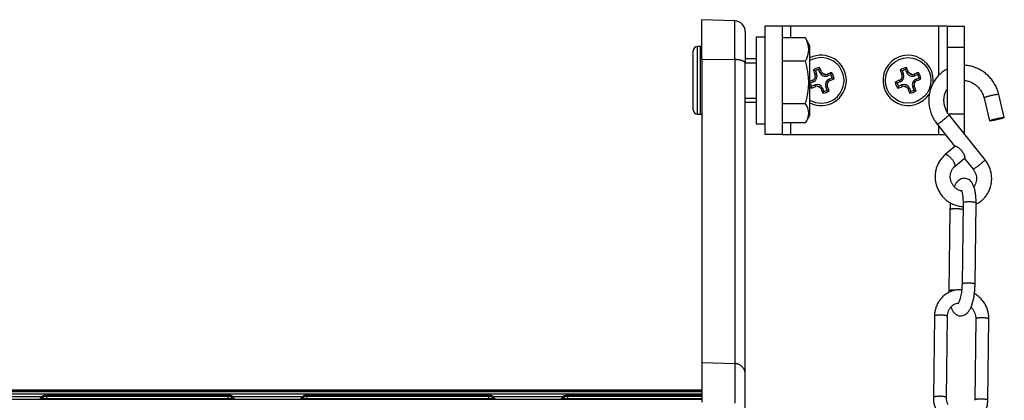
# Model space of a CAD drawing. Header units: inches. Extents: x 0 to 77643, y -44170 to 0.
# Tile 243 of 256: x 75397 to 75419, y -39645 to -39636. Entities that reach past the tile are written whole.
import ezdxf

# ---------------------------------------------------------------- set-up
doc = ezdxf.new("R2010")
doc.units = ezdxf.units.IN
doc.header["$MEASUREMENT"] = 0
doc.layers.add('FAKRO LOFT LADDERS', color=7, linetype='Continuous')

msp = doc.modelspace()

# ---------------------------------------------------------------- linework, layer by layer
at = {"layer": 'FAKRO LOFT LADDERS', "color": 7, "linetype": 'Continuous'}
for p, q in [((75412.40407, -39637.10104), (75412.40407, -39636.18961)), ((75413.1628, -39636.21611), (75412.40407, -39636.18961)), ((75413.1628, -39637.11029), (75413.1628, -39636.21611)), ((75413.40407, -39636.46596), (75413.40407, -39637.19748)), ((75414.25407, -39636.33961), (75413.85407, -39636.33961)), ((75413.85407, -39636.33961), (75413.85407, -39638.83961)), ((75414.45407, -39636.33961), (75414.25407, -39636.33961)), ((75414.25407, -39636.33961), (75414.25407, -39638.83961)), ((75414.45407, -39636.60961), (75414.45407, -39636.33961)), ((75417.85407, -39636.33961), (75414.45407, -39636.33961)), ((75417.85407, -39636.33961), (75417.85407, -39637.47904)), ((75418.05407, -39636.33961), (75417.85407, -39636.33961)), ((75418.05407, -39636.33961), (75418.45407, -39636.33961)), ((75418.05407, -39636.33961), (75418.05407, -39636.82268)), ((75418.45407, -39636.82268), (75418.45407, -39636.33961)), ((75413.65407, -39636.58961), (75413.65407, -39638.58961)), ((75413.85407, -39636.58961), (75413.65407, -39636.58961)), ((75414.78929, -39636.60961), (75414.25407, -39636.60961)), ((75414.89407, -39636.78961), (75414.80593, -39636.63695)), ((75412.20407, -39638.26815), (75412.20407, -39636.91108)), ((75412.30407, -39638.36815), (75412.30407, -39636.81108)), ((75412.37407, -39636.81108), (75412.30407, -39636.81108)), ((75412.37407, -39638.36815), (75412.37407, -39636.81108)), ((75414.89407, -39638.38961), (75414.89407, -39636.78961)), ((75418.05407, -39636.82268), (75418.45407, -39636.82268)), ((75418.05407, -39636.82268), (75418.05407, -39638.35655)), ((75418.45407, -39638.35655), (75418.45407, -39636.82268)), ((75412.40407, -39637.10104), (75412.40407, -39644.09055)), ((75412.40407, -39637.10104), (75413.1628, -39637.11029)), ((75413.1628, -39637.11029), (75413.1628, -39644.11663)), ((75413.65407, -39637.08961), (75413.40407, -39637.08961)), ((75414.78929, -39637.14643), (75414.25407, -39637.14643)), ((75413.40407, -39637.18161), (75413.65407, -39637.18161)), ((75413.40407, -39644.36258), (75413.40407, -39637.19748)), ((75415.01864, -39637.3676), (75415.04805, -39637.43852)), ((75415.12206, -39637.40783), (75415.09265, -39637.33691)), ((75417.01864, -39637.3676), (75417.04805, -39637.43852)), ((75417.12206, -39637.40783), (75417.09265, -39637.33691)), ((75414.97239, -39637.62139), (75414.95719, -39637.58475)), ((75415.04805, -39637.43852), (75415.01141, -39637.45371)), ((75415.12206, -39637.40783), (75415.1587, -39637.39263)), ((75415.30493, -39637.48349), (75415.28973, -39637.44685)), ((75415.37599, -39637.45402), (75415.30493, -39637.48349)), ((75415.33562, -39637.5575), (75415.40673, -39637.52801)), ((75415.33562, -39637.5575), (75415.35081, -39637.59414)), ((75416.97239, -39637.62139), (75416.95719, -39637.58475)), ((75417.04805, -39637.43852), (75417.01141, -39637.45371)), ((75417.12206, -39637.40783), (75417.1587, -39637.39263)), ((75417.30493, -39637.48349), (75417.28973, -39637.44685)), ((75417.37599, -39637.45402), (75417.30493, -39637.48349)), ((75417.33562, -39637.5575), (75417.40673, -39637.52801)), ((75417.33562, -39637.5575), (75417.35081, -39637.59414)), ((75414.97239, -39637.62139), (75414.90133, -39637.65085)), ((75414.93196, -39637.72489), (75415.00308, -39637.6954)), ((75415.00308, -39637.6954), (75415.01827, -39637.73204)), ((75415.18595, -39637.77106), (75415.1493, -39637.78625)), ((75415.18595, -39637.77106), (75415.2155, -39637.84232)), ((75415.25996, -39637.74037), (75415.2966, -39637.72517)), ((75415.28951, -39637.81163), (75415.25996, -39637.74037)), ((75416.97239, -39637.62139), (75416.90133, -39637.65085)), ((75416.93196, -39637.72489), (75417.00308, -39637.6954)), ((75417.00308, -39637.6954), (75417.01827, -39637.73204)), ((75417.18595, -39637.77106), (75417.1493, -39637.78625)), ((75417.18595, -39637.77106), (75417.2155, -39637.84232)), ((75417.25996, -39637.74037), (75417.2966, -39637.72517)), ((75417.28951, -39637.81163), (75417.25996, -39637.74037)), ((75413.40407, -39637.99761), (75413.65407, -39637.99761)), ((75418.90276, -39637.99653), (75419.02611, -39638.52269)), ((75419.36687, -39638.4428), (75419.24352, -39637.91664)), ((75413.40407, -39638.08961), (75413.65407, -39638.08961)), ((75414.78929, -39638.12644), (75414.25407, -39638.12644)), ((75412.30407, -39638.36815), (75412.37407, -39638.36815)), ((75414.80593, -39638.54228), (75414.89407, -39638.38961)), ((75418.07817, -39638.35655), (75418.45407, -39638.35655)), ((75418.92453, -39639.41933), (75418.09689, -39638.38148)), ((75418.45407, -39638.82938), (75418.45407, -39638.35655)), ((75413.65407, -39638.58961), (75413.85407, -39638.58961)), ((75414.78929, -39638.56962), (75414.25407, -39638.56962)), ((75414.45407, -39638.83961), (75414.45407, -39638.56962)), ((75417.82325, -39638.5997), (75418.23348, -39639.11413)), ((75417.85407, -39638.63836), (75417.85407, -39638.83961)), ((75414.25407, -39638.83961), (75413.85407, -39638.83961)), ((75414.25407, -39638.83961), (75414.45407, -39638.83961)), ((75414.45407, -39638.83961), (75417.85407, -39638.83961)), ((75417.85407, -39638.83961), (75418.01457, -39638.83961)), ((75418.23062, -39639.11612), (75418.00293, -39639.3067)), ((75418.22758, -39639.57509), (75418.45527, -39639.38451)), ((75418.45157, -39639.38761), (75418.65089, -39639.63755)), ((75418.41853, -39640.41437), (75418.39533, -39642.28624)), ((75418.69531, -39642.28996), (75418.7185, -39640.41808)), ((75418.11762, -39640.57382), (75418.09442, -39642.44569)), ((75417.75954, -39643.02414), (75417.73635, -39644.89602)), ((75418.03633, -39644.89974), (75418.05952, -39643.02786)), ((75418.71312, -39643.08707), (75418.68992, -39644.95895)), ((75418.9899, -39644.96266), (75419.0131, -39643.09079)), ((75412.40407, -39644.09055), (75412.40407, -39645.00403)), ((75412.40407, -39644.09055), (75413.1628, -39644.11663)), ((75413.1628, -39644.11663), (75413.1628, -39645.03012)), ((75413.40407, -39645.27606), (75413.40407, -39644.36258)), ((75412.40407, -39644.7289), (75374.40407, -39644.7289)), ((75412.40407, -39644.74788), (75374.40407, -39644.74788)), ((75412.40407, -39644.76685), (75374.40407, -39644.76685)), ((75374.40407, -39644.81169), (75412.40407, -39644.81169)), ((75397.31206, -39644.83897), (75397.31206, -39644.85794)), ((75401.49608, -39644.83897), (75397.31206, -39644.83897)), ((75397.31206, -39644.85794), (75397.31206, -39644.87692)), ((75401.49608, -39644.85794), (75397.31206, -39644.85794)), ((75401.49608, -39644.85794), (75401.49608, -39644.83897)), ((75401.49608, -39644.87692), (75401.49608, -39644.85794)), ((75403.31206, -39644.83897), (75403.31206, -39644.85794)), ((75407.49608, -39644.83897), (75403.31206, -39644.83897)), ((75403.31206, -39644.85794), (75403.31206, -39644.87692)), ((75407.49608, -39644.85794), (75403.31206, -39644.85794)), ((75407.49608, -39644.85794), (75407.49608, -39644.83897)), ((75407.49608, -39644.87692), (75407.49608, -39644.85794)), ((75409.31206, -39644.83897), (75409.31206, -39644.85794)), ((75412.40407, -39644.83897), (75409.31206, -39644.83897)), ((75409.31206, -39644.85794), (75409.31206, -39644.87692)), ((75412.40407, -39644.85794), (75409.31206, -39644.85794)), ((75412.40407, -39644.94904), (75374.40407, -39644.94904)), ((75395.58744, -39644.87288), (75397.22071, -39644.87288)), ((75397.21314, -39644.8799), (75397.15419, -39644.93877)), ((75397.21314, -39644.89888), (75397.16291, -39644.94904)), ((75397.21314, -39644.91786), (75397.18192, -39644.94904)), ((75397.31206, -39644.87692), (75397.31206, -39644.92176)), ((75401.49608, -39644.87692), (75397.31206, -39644.87692)), ((75397.31206, -39644.92176), (75397.31206, -39644.94904)), ((75397.31206, -39644.92176), (75401.49608, -39644.92176)), ((75401.49608, -39644.92176), (75401.49608, -39644.87692)), ((75401.49608, -39644.94904), (75401.49608, -39644.92176)), ((75401.58744, -39644.87288), (75403.22071, -39644.87288)), ((75401.65396, -39644.93877), (75401.59501, -39644.8799)), ((75401.64524, -39644.94904), (75401.59501, -39644.89888)), ((75401.62623, -39644.94904), (75401.59501, -39644.91786)), ((75403.21314, -39644.8799), (75403.15419, -39644.93877)), ((75403.21314, -39644.89888), (75403.16291, -39644.94904)), ((75403.21314, -39644.91786), (75403.18192, -39644.94904)), ((75403.31206, -39644.87692), (75403.31206, -39644.92176)), ((75407.49608, -39644.87692), (75403.31206, -39644.87692)), ((75403.31206, -39644.92176), (75403.31206, -39644.94904)), ((75403.31206, -39644.92176), (75407.49608, -39644.92176)), ((75407.49608, -39644.92176), (75407.49608, -39644.87692)), ((75407.49608, -39644.94904), (75407.49608, -39644.92176)), ((75407.58744, -39644.87288), (75409.22071, -39644.87288)), ((75407.65396, -39644.93877), (75407.59501, -39644.8799)), ((75407.64524, -39644.94904), (75407.59501, -39644.89888)), ((75407.62623, -39644.94904), (75407.59501, -39644.91786)), ((75409.21314, -39644.8799), (75409.15419, -39644.93877)), ((75409.21314, -39644.89888), (75409.16291, -39644.94904)), ((75409.21314, -39644.91786), (75409.18192, -39644.94904)), ((75409.31206, -39644.87692), (75409.31206, -39644.92176)), ((75412.40407, -39644.87692), (75409.31206, -39644.87692)), ((75409.31206, -39644.92176), (75409.31206, -39644.94904)), ((75409.31206, -39644.92176), (75412.40407, -39644.92176))]:
    msp.add_line(p, q, dxfattribs=at)
msp.add_circle((75417.15407, -39637.58961), 0.52437, dxfattribs=at)
for centre, radius, start, end in [((75413.15407, -39636.46596), 0.25, 0, 88), ((75414.34809, -39636.87802), 0.51643, 328.685063, 31.314937), ((75414.50034, -39636.8312), 0.36413, 32.43929, 37.484231), ((75412.30407, -39636.91108), 0.1, 90, 180), ((75412.37407, -39636.78108), 0.03, 270, 0), ((75413.23722, -39637.63643), 1.62758, 342.478546, 17.521454), ((75415.15407, -39637.58961), 0.58, 0, 116.633119), ((75415.15407, -39637.58961), 0.52437, 0, 119.724706), ((75417.15407, -39637.58961), 0.58, 0, 327.193168), ((75415.15407, -39637.58961), 0.29831, 97.302883, 127.742464), ((75426.35796, -39632.86404), 12.23966, 201.519242, 202.023285), ((75414.74555, -39638.20826), 0.8839, 72.003577, 75.191364), ((75415.15407, -39637.58961), 0.26006, 103.661397, 121.383951), ((75415.8805, -39637.73762), 0.8839, 149.853983, 153.04177), ((75403.89387, -39642.17939), 12.23966, 23.022062, 23.526105), ((75417.15407, -39637.58961), 0.29831, 97.302883, 127.742464), ((75428.35796, -39632.86404), 12.23966, 201.519242, 202.023285), ((75416.74555, -39638.20826), 0.8839, 72.003577, 75.191364), ((75417.15407, -39637.58961), 0.26006, 103.661397, 121.383951), ((75417.8805, -39637.73762), 0.8839, 149.853983, 153.04177), ((75405.89387, -39642.17939), 12.23966, 23.022062, 23.526105), ((75419.74499, -39648.85242), 12.24269, 113.021348, 113.342702), ((75415.15407, -39637.58961), 0.58, 243.366881, 0), ((75415.15407, -39637.58961), 0.52437, 240.275294, 0), ((75414.91758, -39637.4915), 0.10131, 293.017655, 318.272716), ((75414.91878, -39637.49212), 0.13994, 292.522674, 22.522674), ((75415.15407, -39637.58961), 0.16378, 145.784013, 169.202232), ((75414.91878, -39637.49212), 0.1, 318.079357, 356.906888), ((75414.9172, -39637.49176), 0.1016, 356.749202, 21.991382), ((75415.25132, -39637.35422), 0.13994, 202.522674, 292.522674), ((75415.25195, -39637.35302), 0.10131, 203.018326, 228.331785), ((75415.15407, -39637.58961), 0.16378, 55.843115, 79.261335), ((75415.25132, -39637.35422), 0.1, 228.138459, 266.965991), ((75415.25169, -39637.35265), 0.10159, 266.807333, 291.99299), ((75415.38922, -39637.68676), 0.13994, 112.522674, 202.522674), ((75419.88068, -39648.79615), 12.24269, 111.519448, 112.023999), ((75415.39043, -39637.68739), 0.10131, 113.017528, 138.051366), ((75410.56468, -39626.33025), 12.23856, 293.021088, 293.526283), ((75414.53488, -39637.18112), 0.88428, 342.024261, 345.209807), ((75415.15407, -39637.58961), 0.26006, 13.702817, 31.425376), ((75415.15407, -39637.58961), 0.29831, 7.339857, 37.779445), ((75415.00648, -39638.31567), 0.88352, 59.872422, 63.062452), ((75421.74499, -39648.85242), 12.24269, 113.021348, 113.525899), ((75416.91758, -39637.4915), 0.10131, 293.017655, 318.272716), ((75416.91878, -39637.49212), 0.13994, 292.522674, 22.522674), ((75417.15407, -39637.58961), 0.16378, 145.784013, 169.202232), ((75416.91878, -39637.49212), 0.1, 318.079357, 356.906888), ((75416.9172, -39637.49176), 0.1016, 356.749202, 21.991382), ((75417.25132, -39637.35422), 0.13994, 202.522674, 292.522674), ((75417.25195, -39637.35302), 0.10131, 203.018326, 228.331785), ((75417.15407, -39637.58961), 0.16378, 55.843115, 79.261335), ((75417.25132, -39637.35422), 0.1, 228.138459, 266.965991), ((75417.25169, -39637.35265), 0.10159, 266.807333, 291.99299), ((75417.38922, -39637.68676), 0.13994, 112.522674, 202.522674), ((75421.88068, -39648.79615), 12.24269, 111.519448, 112.023999), ((75417.39043, -39637.68739), 0.10131, 113.017528, 138.051366), ((75412.56468, -39626.33025), 12.23856, 293.021088, 293.526283), ((75416.53488, -39637.18112), 0.88428, 342.024261, 345.209807), ((75417.15407, -39637.58961), 0.26006, 13.702817, 31.425376), ((75417.15407, -39637.58961), 0.29831, 7.339857, 37.779445), ((75417.00648, -39638.31567), 0.88352, 59.872422, 63.062452), ((75417.15407, -39637.58961), 0.58, 354.397682, 0), ((75415.30249, -39636.86281), 0.88428, 242.490755, 243.021087), ((75415.15407, -39637.58961), 0.29831, 209.359063, 217.70549), ((75415.15407, -39637.58961), 0.26006, 193.619971, 211.34253), ((75415.77216, -39637.99816), 0.88352, 161.982896, 165.172925), ((75410.42882, -39626.38659), 12.23856, 291.519064, 292.024259), ((75415.05668, -39637.82466), 0.13994, 22.522674, 112.522674), ((75415.05631, -39637.82621), 0.10156, 87.025022, 111.996779), ((75415.15407, -39637.58961), 0.16378, 235.617508, 259.368676), ((75415.05668, -39637.82466), 0.1, 47.796085, 87.190099), ((75415.05606, -39637.82587), 0.10131, 23.016856, 47.992236), ((75426.41604, -39632.99908), 12.24158, 203.020374, 203.526077), ((75415.15407, -39637.58961), 0.29831, 277.302883, 307.742464), ((75415.15407, -39637.58961), 0.26006, 283.661397, 301.383951), ((75415.39076, -39637.68713), 0.10155, 177.083187, 201.998415), ((75415.15407, -39637.58961), 0.16378, 325.676671, 349.427839), ((75415.38922, -39637.68676), 0.1, 137.855249, 177.249262), ((75415.56259, -39636.97097), 0.8839, 252.003577, 255.191364), ((75403.9484, -39642.3159), 12.24158, 21.51927, 22.024973), ((75417.15407, -39637.58961), 0.29831, 187.265903, 217.70549), ((75417.30249, -39636.86281), 0.88428, 239.83554, 243.021087), ((75417.15407, -39637.58961), 0.26006, 193.619971, 211.34253), ((75417.77216, -39637.99816), 0.88352, 161.982896, 165.172925), ((75412.42882, -39626.38659), 12.23856, 291.519064, 292.024259), ((75417.05668, -39637.82466), 0.13994, 22.522674, 112.522674), ((75417.05631, -39637.82621), 0.10156, 87.025022, 111.996779), ((75417.15407, -39637.58961), 0.16378, 235.617508, 259.368676), ((75417.05668, -39637.82466), 0.1, 47.796085, 87.190099), ((75417.05606, -39637.82587), 0.10131, 23.016856, 47.992236), ((75428.41604, -39632.99908), 12.24158, 203.020374, 203.526077), ((75417.15407, -39637.58961), 0.29831, 277.302883, 307.742464), ((75417.15407, -39637.58961), 0.26006, 283.661397, 301.383951), ((75417.39076, -39637.68713), 0.10155, 177.083187, 201.998415), ((75417.15407, -39637.58961), 0.16378, 325.676671, 349.427839), ((75417.38922, -39637.68676), 0.1, 137.855249, 177.249262), ((75417.56259, -39636.97097), 0.8839, 252.003577, 255.191364), ((75405.9484, -39642.3159), 12.24158, 21.51927, 22.024973), ((75414.42764, -39637.44161), 0.8839, 329.853983, 333.04177), ((75416.42764, -39637.44161), 0.8839, 329.853983, 333.04177), ((75412.30407, -39638.26815), 0.1, 180, 270), ((75414.50034, -39638.34803), 0.36413, 322.515769, 37.484231), ((75412.37407, -39638.39815), 0.03, 0, 90), ((75397.31206, -39644.97897), 0.14, 90, 134.958672), ((75397.31206, -39644.99794), 0.14, 90, 134.958672), ((75401.49608, -39644.97897), 0.14, 45.041328, 90), ((75401.49608, -39644.99794), 0.14, 45.041328, 90), ((75403.31206, -39644.97897), 0.14, 90, 134.958672), ((75403.31206, -39644.99794), 0.14, 90, 134.958672), ((75407.49608, -39644.97897), 0.14, 45.041328, 90), ((75407.49608, -39644.99794), 0.14, 45.041328, 90), ((75409.31206, -39644.97897), 0.14, 90, 134.958672), ((75409.31206, -39644.99794), 0.14, 90, 134.958672), ((75397.31206, -39645.01692), 0.14, 90, 134.958672), ((75401.49608, -39645.01692), 0.14, 45.041328, 90), ((75403.31206, -39645.01692), 0.14, 90, 134.958672), ((75407.49608, -39645.01692), 0.14, 45.041328, 90), ((75409.31206, -39645.01692), 0.14, 90, 134.958672)]:
    msp.add_arc(centre, radius, start, end, dxfattribs=at)
msp.add_ellipse((75419.19649, -39638.48275), major_axis=(0.17038, 0.03994), ratio=0.09167509, dxfattribs=at)
for points, weights in [([(75413.40407, -39637.19748), (75413.40407, -39637.11323), (75413.1628, -39637.11029)], [1, 0.71933980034, 1]), ([(75418.26143, -39642.42227), (75418.09478, -39642.41701), (75418.09442, -39642.44569)], [1, 0.666570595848, 1]), ([(75413.40407, -39644.36258), (75413.40407, -39644.12493), (75413.1628, -39644.11663)], [1, 0.719339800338, 1]), ([(75397.15419, -39644.93877), (75397.15267, -39644.94028), (75397.17031, -39644.94164)], [1, 0.969483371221, 1]), ([(75397.21314, -39644.91786), (75397.20923, -39644.92176), (75397.31206, -39644.92176)], [1, 0.69354811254, 1]), ([(75397.21314, -39644.8799), (75397.2118, -39644.88124), (75397.23314, -39644.88231)], [1, 0.941741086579, 1]), ([(75397.21314, -39644.89888), (75397.2118, -39644.90022), (75397.23314, -39644.90129)], [1, 0.941741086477, 1]), ([(75401.49608, -39644.92176), (75401.59891, -39644.92176), (75401.59501, -39644.91786)], [1, 0.69354811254, 1]), ([(75401.57501, -39644.88231), (75401.59635, -39644.88124), (75401.59501, -39644.8799)], [1, 0.94174108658, 1]), ([(75401.57501, -39644.90129), (75401.59635, -39644.90022), (75401.59501, -39644.89888)], [1, 0.941741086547, 1]), ([(75401.63784, -39644.94164), (75401.65548, -39644.94028), (75401.65396, -39644.93877)], [1, 0.969483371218, 1]), ([(75403.15419, -39644.93877), (75403.15267, -39644.94028), (75403.17031, -39644.94164)], [1, 0.969483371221, 1]), ([(75403.21314, -39644.91786), (75403.20923, -39644.92176), (75403.31206, -39644.92176)], [1, 0.693548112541, 1]), ([(75403.21314, -39644.8799), (75403.2118, -39644.88124), (75403.23314, -39644.88231)], [1, 0.941741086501, 1]), ([(75403.21314, -39644.89888), (75403.2118, -39644.90022), (75403.23314, -39644.90129)], [1, 0.941741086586, 1]), ([(75407.49608, -39644.92176), (75407.59891, -39644.92176), (75407.59501, -39644.91786)], [1, 0.693548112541, 1]), ([(75407.57501, -39644.88231), (75407.59635, -39644.88124), (75407.59501, -39644.8799)], [1, 0.941741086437, 1]), ([(75407.57501, -39644.90129), (75407.59635, -39644.90022), (75407.59501, -39644.89888)], [1, 0.941741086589, 1]), ([(75407.63784, -39644.94164), (75407.65548, -39644.94028), (75407.65396, -39644.93877)], [1, 0.969483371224, 1]), ([(75409.15419, -39644.93877), (75409.15267, -39644.94028), (75409.17031, -39644.94164)], [1, 0.96948337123, 1]), ([(75409.21314, -39644.91786), (75409.20923, -39644.92176), (75409.31206, -39644.92176)], [1, 0.693548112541, 1]), ([(75409.21314, -39644.8799), (75409.2118, -39644.88124), (75409.23314, -39644.88231)], [1, 0.941741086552, 1]), ([(75409.21314, -39644.89888), (75409.2118, -39644.90022), (75409.23314, -39644.90129)], [1, 0.941741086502, 1])]:
    msp.add_rational_spline(points, weights, degree=2, dxfattribs=at)
for points, knots in [([(75418.05407, -39637.32899), (75418.04531, -39637.33357), (75418.00499, -39637.35562), (75417.93662, -39637.40137), (75417.85556, -39637.47388), (75417.78502, -39637.55724), (75417.72633, -39637.65004), (75417.68046, -39637.75057), (75417.64839, -39637.85717), (75417.6305, -39637.96769), (75417.62751, -39638.08062), (75417.63876, -39638.19301), (75417.66544, -39638.3046), (75417.70445, -39638.41001), (75417.75942, -39638.51241), (75417.79843, -39638.56851), (75417.82325, -39638.5997)], [0.508768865, 0.508768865, 0.508768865, 0.508768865, 0.518859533, 0.555678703, 0.592525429, 0.62942171, 0.666383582, 0.703419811, 0.740531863, 0.777714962, 0.814959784, 0.852254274, 0.889585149, 0.926938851, 0.964301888, 1, 1, 1, 1]), ([(75419.24352, -39637.91664), (75419.23426, -39637.87742), (75419.2142, -39637.81177), (75419.16739, -39637.70487), (75419.10852, -39637.60905), (75419.03711, -39637.51897), (75418.95549, -39637.44046), (75418.86457, -39637.37271), (75418.76631, -39637.31813), (75418.66232, -39637.27705), (75418.55758, -39637.25129), (75418.48755, -39637.24344), (75418.45407, -39637.2418)], [0, 0, 0, 0, 0.036139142, 0.073498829, 0.110861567, 0.148213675, 0.185541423, 0.222830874, 0.260068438, 0.297242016, 0.334342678, 0.368250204, 0.368250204, 0.368250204, 0.368250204]), ([(75418.45407, -39637.59255), (75418.4718, -39637.59409), (75418.51648, -39637.60063), (75418.58694, -39637.62162), (75418.66251, -39637.65941), (75418.73149, -39637.70925), (75418.79221, -39637.77126), (75418.84216, -39637.84057), (75418.88038, -39637.91924), (75418.89605, -39637.968), (75418.90276, -39637.99653)], [0.63989113, 0.63989113, 0.63989113, 0.63989113, 0.671480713, 0.71942811, 0.767065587, 0.814471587, 0.861723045, 0.908888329, 0.95602808, 1, 1, 1, 1]), ([(75418.05407, -39638.31932), (75418.0529, -39638.31732), (75418.03779, -39638.29109), (75418.01089, -39638.23503), (75417.98778, -39638.15305), (75417.97712, -39638.06731), (75417.98119, -39637.98286), (75417.99883, -39637.90087), (75418.02526, -39637.83626), (75418.04616, -39637.80011), (75418.05408, -39637.78783)], [0.041288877, 0.041288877, 0.041288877, 0.041288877, 0.045223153, 0.092363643, 0.139543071, 0.186824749, 0.23428088, 0.281991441, 0.330033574, 0.356166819, 0.356166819, 0.356166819, 0.356166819]), ([(75418.00293, -39639.3067), (75417.97618, -39639.32918), (75417.9338, -39639.37099), (75417.87256, -39639.45176), (75417.82713, -39639.5389), (75417.79369, -39639.63446), (75417.77584, -39639.73378), (75417.77254, -39639.83586), (75417.78468, -39639.93763), (75417.81155, -39640.03709), (75417.85278, -39640.13172), (75417.90728, -39640.21942), (75417.97385, -39640.29808), (75418.0509, -39640.36589), (75418.13665, -39640.42126), (75418.22908, -39640.46292), (75418.32347, -39640.48919), (75418.38701, -39640.49709), (75418.41748, -39640.49868)], [0, 0, 0, 0, 0.03115306, 0.063295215, 0.095518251, 0.127829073, 0.160224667, 0.192694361, 0.225222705, 0.257792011, 0.29038395, 0.322979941, 0.355561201, 0.388108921, 0.420604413, 0.453030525, 0.485374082, 0.51507227, 0.51507227, 0.51507227, 0.51507227]), ([(75418.71824, -39640.43949), (75418.74582, -39640.42638), (75418.80088, -39640.39502), (75418.87629, -39640.33513), (75418.94302, -39640.26225), (75418.9979, -39640.17944), (75419.03953, -39640.08844), (75419.06714, -39639.99159), (75419.07969, -39639.89067), (75419.07752, -39639.78885), (75419.05945, -39639.68695), (75419.02821, -39639.59029), (75418.98099, -39639.49739), (75418.94647, -39639.44687), (75418.92453, -39639.41933)], [0.616038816, 0.616038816, 0.616038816, 0.616038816, 0.645983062, 0.678035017, 0.710134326, 0.742304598, 0.774559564, 0.806902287, 0.839326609, 0.871819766, 0.904365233, 0.936944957, 0.969540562, 1, 1, 1, 1]), ([(75418.38782, -39640.14266), (75418.3843, -39640.14189), (75418.36043, -39640.13619), (75418.31699, -39640.12014), (75418.26132, -39640.08568), (75418.21262, -39640.04055), (75418.173, -39639.98655), (75418.14398, -39639.92609), (75418.12704, -39639.86149), (75418.12236, -39639.7959), (75418.13103, -39639.73121), (75418.15099, -39639.67167), (75418.18481, -39639.61673), (75418.21056, -39639.58946), (75418.22758, -39639.57509)], [0.517453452, 0.517453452, 0.517453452, 0.517453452, 0.524971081, 0.568434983, 0.611402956, 0.654050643, 0.69652737, 0.738958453, 0.781460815, 0.824166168, 0.867234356, 0.910845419, 0.955157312, 1, 1, 1, 1]), ([(75418.65089, -39639.63755), (75418.66533, -39639.65572), (75418.68724, -39639.68934), (75418.7143, -39639.75185), (75418.72769, -39639.81608), (75418.72938, -39639.8822), (75418.71783, -39639.94553), (75418.69672, -39639.9984), (75418.67806, -39640.02797), (75418.66955, -39640.03946)], [0, 0, 0, 0, 0.040569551, 0.083006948, 0.125545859, 0.168323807, 0.211507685, 0.255278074, 0.286179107, 0.286179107, 0.286179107, 0.286179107]), ([(75418.7185, -39640.41808), (75418.71889, -39640.38549), (75418.71807, -39640.33023), (75418.71206, -39640.23961), (75418.70055, -39640.15639), (75418.68277, -39640.07561), (75418.65771, -39640.00414), (75418.62475, -39639.94378), (75418.58323, -39639.89692), (75418.53517, -39639.86465), (75418.48235, -39639.84741), (75418.42759, -39639.84551), (75418.37436, -39639.85874), (75418.32498, -39639.88626), (75418.28022, -39639.92795), (75418.24416, -39639.97935), (75418.22353, -39640.01994), (75418.21475, -39640.03972)], [0, 0, 0, 0, 0.047801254, 0.098111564, 0.149717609, 0.203691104, 0.261042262, 0.315695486, 0.360246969, 0.398651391, 0.434459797, 0.469476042, 0.505049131, 0.543043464, 0.586936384, 0.640643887, 0.686141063, 0.686141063, 0.686141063, 0.686141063]), ([(75418.37666, -39640.11688), (75418.37666, -39640.11688), (75418.37865, -39640.11975), (75418.38608, -39640.13628), (75418.3962, -39640.16868), (75418.40599, -39640.21636), (75418.41375, -39640.27438), (75418.41821, -39640.34407), (75418.41884, -39640.38816), (75418.41853, -39640.41437)], [0.683765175, 0.683765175, 0.683765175, 0.683765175, 0.711963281, 0.753063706, 0.79827664, 0.846830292, 0.897695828, 0.950023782, 1, 1, 1, 1]), ([(75418.12675, -39640.41285), (75418.12433, -39640.43714), (75418.11995, -39640.49202), (75418.11803, -39640.5415), (75418.11762, -39640.57382)], [0.9141522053, 0.9141522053, 0.9141522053, 0.9141522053, 0.9526290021, 1, 1, 1, 1]), ([(75418.13964, -39642.81352), (75418.14494, -39642.82947), (75418.15968, -39642.8678), (75418.18817, -39642.92), (75418.22969, -39642.96686), (75418.27776, -39642.99913), (75418.33057, -39643.01636), (75418.38533, -39643.01826), (75418.43856, -39643.00503), (75418.48794, -39642.97752), (75418.5327, -39642.93583), (75418.5717, -39642.88025), (75418.60512, -39642.81184), (75418.63275, -39642.73379), (75418.65483, -39642.65091), (75418.6721, -39642.56238), (75418.68473, -39642.47273), (75418.69273, -39642.37802), (75418.69489, -39642.32227), (75418.69531, -39642.28996)], [0.224871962, 0.224871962, 0.224871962, 0.224871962, 0.261042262, 0.315695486, 0.360246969, 0.398651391, 0.434459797, 0.469476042, 0.505049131, 0.543043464, 0.586936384, 0.640643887, 0.697780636, 0.75175997, 0.803363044, 0.853664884, 0.903289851, 0.952629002, 1, 1, 1, 1]), ([(75418.39533, -39642.28624), (75418.39498, -39642.31329), (75418.39316, -39642.36019), (75418.38643, -39642.43957), (75418.37604, -39642.51293), (75418.36262, -39642.5818), (75418.34719, -39642.64018), (75418.33116, -39642.68691), (75418.31651, -39642.71913), (75418.30655, -39642.73533), (75418.30401, -39642.73816), (75418.30401, -39642.73817)], [0, 0, 0, 0, 0.051557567, 0.105154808, 0.158430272, 0.210953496, 0.262147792, 0.311216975, 0.357157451, 0.3990998, 0.428626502, 0.428626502, 0.428626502, 0.428626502]), ([(75418.38832, -39642.41443), (75418.37387, -39642.4138), (75418.3281, -39642.41346), (75418.25154, -39642.42156), (75418.16123, -39642.44568), (75418.07599, -39642.4836), (75417.99773, -39642.5342), (75417.92816, -39642.59689), (75417.86887, -39642.66928), (75417.82115, -39642.75166), (75417.78617, -39642.83863), (75417.76498, -39642.93348), (75417.75999, -39642.99072), (75417.75954, -39643.02414)], [0.504682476, 0.504682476, 0.504682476, 0.504682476, 0.526629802, 0.574173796, 0.62163332, 0.669045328, 0.71645333, 0.763901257, 0.811427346, 0.859058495, 0.906807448, 0.954673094, 1, 1, 1, 1]), ([(75419.0131, -39643.09079), (75419.01346, -39643.05649), (75419.00977, -39642.99804), (75418.99041, -39642.90018), (75418.95724, -39642.80957), (75418.91114, -39642.72215), (75418.8532, -39642.64357), (75418.78471, -39642.57367), (75418.72499, -39642.52849), (75418.68901, -39642.50632), (75418.68037, -39642.50126)], [0, 0, 0, 0, 0.046513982, 0.094627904, 0.142782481, 0.19095364, 0.239116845, 0.287247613, 0.335321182, 0.35027283, 0.35027283, 0.35027283, 0.35027283]), ([(75418.05952, -39643.02786), (75418.05985, -39643.0043), (75418.06425, -39642.96424), (75418.08306, -39642.89979), (75418.11375, -39642.8436), (75418.15511, -39642.79393), (75418.20553, -39642.75531), (75418.26031, -39642.7293), (75418.2988, -39642.71991), (75418.31688, -39642.71721)], [0, 0, 0, 0, 0.059185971, 0.121634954, 0.184774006, 0.248654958, 0.313119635, 0.377773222, 0.432798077, 0.432798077, 0.432798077, 0.432798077]), ([(75418.60159, -39642.81623), (75418.60813, -39642.82271), (75418.62996, -39642.84605), (75418.66226, -39642.89137), (75418.69187, -39642.95257), (75418.70982, -39643.02119), (75418.71333, -39643.06253), (75418.71312, -39643.08707)], [0.729455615, 0.729455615, 0.729455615, 0.729455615, 0.754430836, 0.815758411, 0.877040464, 0.93839746, 1, 1, 1, 1]), ([(75417.73635, -39644.89602), (75417.73598, -39644.93032), (75417.73968, -39644.98877), (75417.75903, -39645.08663), (75417.79221, -39645.17724), (75417.8383, -39645.26466), (75417.89514, -39645.34174), (75417.93932, -39645.3872), (75417.96211, -39645.4076)], [0, 0, 0, 0, 0.046513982, 0.094627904, 0.142782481, 0.19095364, 0.239116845, 0.28449703, 0.28449703, 0.28449703, 0.28449703]), ([(75418.07193, -39645.06266), (75418.06738, -39645.05303), (75418.0544, -39645.02211), (75418.03962, -39644.96562), (75418.03611, -39644.92427), (75418.03633, -39644.89974)], [0.848317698, 0.848317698, 0.848317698, 0.848317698, 0.877040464, 0.93839746, 1, 1, 1, 1]), ([(75418.29683, -39645.56621), (75418.30136, -39645.56689), (75418.3371, -39645.57181), (75418.40451, -39645.57513), (75418.4979, -39645.56525), (75418.58822, -39645.54113), (75418.67345, -39645.50321), (75418.75172, -39645.4526), (75418.82128, -39645.38992), (75418.88058, -39645.31752), (75418.9283, -39645.23515), (75418.96328, -39645.14817), (75418.98446, -39645.05333), (75418.98946, -39644.99609), (75418.9899, -39644.96266)], [0.472043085, 0.472043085, 0.472043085, 0.472043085, 0.47897637, 0.526629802, 0.574173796, 0.62163332, 0.669045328, 0.71645333, 0.763901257, 0.811427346, 0.859058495, 0.906807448, 0.954673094, 1, 1, 1, 1])]:
    msp.add_open_spline(points, degree=3, knots=knots, dxfattribs=at)
for points, weights in [([(75419.24352, -39637.91664), (75419.23986, -39637.90102), (75419.06947, -39637.94097), (75418.89909, -39637.98091), (75418.90276, -39637.99653)], [1, 0.707105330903, 1, 0.707105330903, 1]), ([(75417.82325, -39638.5997), (75417.83054, -39638.60884), (75417.96736, -39638.49973), (75418.10418, -39638.39062), (75418.09689, -39638.38148)], [1, 0.707106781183, 1, 0.707106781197, 1]), ([(75418.45527, -39639.38451), (75418.50008, -39639.347), (75418.38775, -39639.21281), (75418.27543, -39639.07861), (75418.23062, -39639.11612)], [1, 0.707106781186, 1, 0.707106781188, 1]), ([(75418.22758, -39639.57509), (75418.27239, -39639.53757), (75418.16006, -39639.40338), (75418.04774, -39639.26919), (75418.00293, -39639.3067)], [1, 0.707115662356, 1, 0.707115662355, 1]), ([(75418.65089, -39639.63755), (75418.65817, -39639.64669), (75418.795, -39639.53758), (75418.93182, -39639.42847), (75418.92453, -39639.41933)], [1, 0.707106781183, 1, 0.707106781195, 1]), ([(75418.41654, -39640.57443), (75418.39984, -39640.55025), (75418.25888, -39640.54996), (75418.11792, -39640.54967), (75418.11762, -39640.57382)], [1, 0.728116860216, 1, 0.728116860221, 1]), ([(75418.7185, -39640.41808), (75418.71882, -39640.39244), (75418.56883, -39640.39058), (75418.41884, -39640.38872), (75418.41853, -39640.41437)], [1, 0.707106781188, 1, 0.707106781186, 1]), ([(75418.69531, -39642.28996), (75418.69563, -39642.26431), (75418.54564, -39642.26246), (75418.39565, -39642.2606), (75418.39533, -39642.28624)], [1, 0.707107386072, 1, 0.707107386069, 1]), ([(75418.05952, -39643.02786), (75418.05984, -39643.00221), (75417.90985, -39643.00036), (75417.75986, -39642.9985), (75417.75954, -39643.02414)], [1, 0.707106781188, 1, 0.707106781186, 1]), ([(75419.0131, -39643.09079), (75419.01341, -39643.06514), (75418.86343, -39643.06328), (75418.71344, -39643.06142), (75418.71312, -39643.08707)], [1, 0.707106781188, 1, 0.707106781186, 1]), ([(75418.03633, -39644.89974), (75418.03664, -39644.87409), (75417.88665, -39644.87223), (75417.73667, -39644.87037), (75417.73635, -39644.89602)], [1, 0.707110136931, 1, 0.707110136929, 1]), ([(75418.9899, -39644.96266), (75418.99022, -39644.93702), (75418.84023, -39644.93516), (75418.69024, -39644.9333), (75418.68992, -39644.95895)], [1, 0.707110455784, 1, 0.707110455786, 1])]:
    msp.add_rational_spline(points, weights, degree=2, knots=[0, 0, 0, 0.5, 0.5, 1, 1, 1], dxfattribs=at)
msp.add_open_spline([(75418.09442, -39642.44569), (75418.09429, -39642.45661), (75418.09425, -39642.46689), (75418.0943, -39642.47679)], degree=3, dxfattribs=at)

doc.saveas('drawing.dxf')
